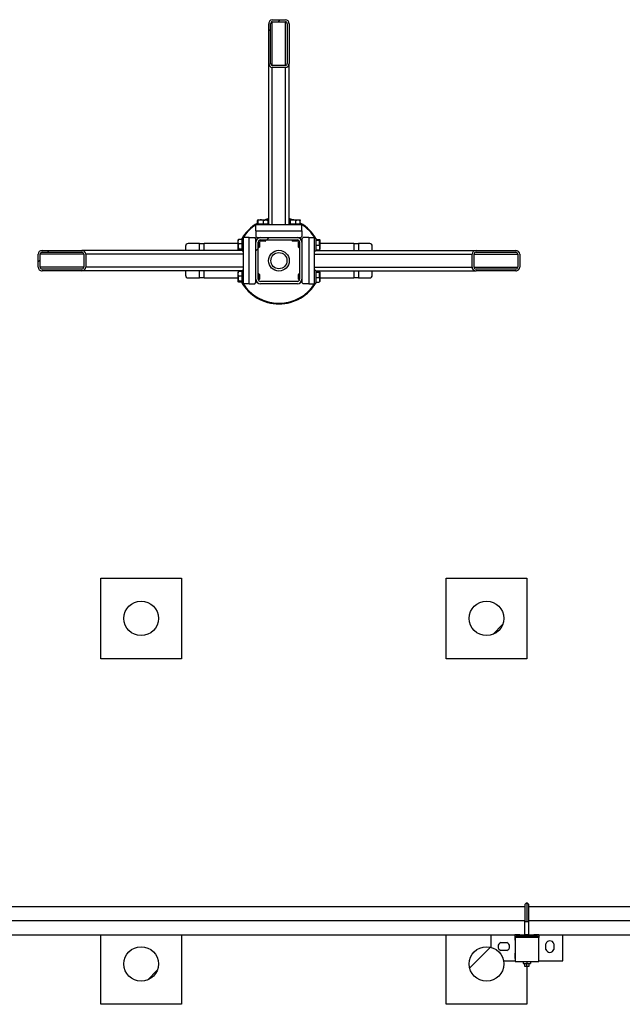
# Model space of a CAD drawing. Header units: millimetres. Extents: x 0 to 841, y 0 to 594.
# Tile 126 of 155: x 391 to 417, y 373 to 416. Entities that reach past the tile are written whole.
import ezdxf

# ---------------------------------------------------------------- set-up
doc = ezdxf.new("R2010")
doc.units = ezdxf.units.MM
doc.layers.add('TRAIT-FINS', color=9, linetype='Continuous')
doc.layers.add('TRAIT-FORT', color=4, linetype='Continuous', lineweight=25)

msp = doc.modelspace()

# ---------------------------------------------------------------- hatches: boundary and pattern name
at = {"layer": 'TRAIT-FINS'}
h = msp.add_hatch(dxfattribs=at)
h.set_pattern_fill('ANSI31', color=9, angle=3e-322, style=0)
edge = h.paths.add_edge_path(flags=0)
edge.add_line((402.57356, 413.75891), (402.57356, 415.4776))
edge.add_ellipse((402.42356, 415.4776), major_axis=(0, 0.1778), ratio=0.84366149, start_angle=270, end_angle=360)
edge.add_line((402.42356, 415.6554), (401.84856, 415.6554))
edge.add_ellipse((401.84856, 415.4776), major_axis=(0, 0.1778), ratio=0.84366149, start_angle=0, end_angle=90)
edge.add_line((401.69856, 415.4776), (401.69856, 413.75891))
edge.add_ellipse((401.84856, 413.75891), major_axis=(0, 0.1778), ratio=0.84366149, start_angle=90, end_angle=180)
edge.add_line((401.84856, 413.58111), (402.42356, 413.58111))
edge.add_ellipse((402.42356, 413.75891), major_axis=(0, 0.1778), ratio=0.84366149, start_angle=180, end_angle=270)
edge = h.paths.add_edge_path(flags=0)
edge.add_line((402.49856, 415.4776), (402.49856, 413.75891))
edge.add_ellipse((402.42356, 413.75891), major_axis=(0, 0.0889), ratio=0.84366149, start_angle=180, end_angle=270, ccw=False)
edge.add_line((402.42356, 413.67001), (401.84856, 413.67001))
edge.add_ellipse((401.84856, 413.75891), major_axis=(0, 0.0889), ratio=0.84366149, start_angle=90, end_angle=180, ccw=False)
edge.add_line((401.77356, 413.75891), (401.77356, 415.4776))
edge.add_ellipse((401.84856, 415.4776), major_axis=(0, 0.0889), ratio=0.84366149, start_angle=0, end_angle=90, ccw=False)
edge.add_line((401.84856, 415.5665), (402.42356, 415.5665))
edge.add_ellipse((402.42356, 415.4776), major_axis=(0, 0.0889), ratio=0.84366149, start_angle=-90, end_angle=0, ccw=False)
h = msp.add_hatch(dxfattribs=at)
h.set_pattern_fill('ANSI31', color=9, angle=3e-322, style=0)
edge = h.paths.add_edge_path(flags=0)
edge.add_arc((401.33606, 404.39612), 0.2, 180, 270)
edge.add_line((401.33606, 404.19612), (402.93606, 404.19612))
edge.add_arc((402.93606, 404.39612), 0.2, 270, 360)
edge.add_line((403.13606, 404.39612), (403.13606, 405.99612))
edge.add_arc((402.93606, 405.99612), 0.2, 0, 90)
edge.add_line((402.93606, 406.19612), (401.33606, 406.19612))
edge.add_arc((401.33606, 405.99612), 0.2, 90, 180)
edge.add_line((401.13606, 405.99612), (401.13606, 404.39612))
edge = h.paths.add_edge_path(flags=0)
edge.add_line((402.93606, 404.29612), (401.33606, 404.29612))
edge.add_arc((401.33606, 404.39612), 0.1, 180, 270, ccw=False)
edge.add_line((401.23606, 404.39612), (401.23606, 405.99612))
edge.add_arc((401.33606, 405.99612), 0.1, 90, 180, ccw=False)
edge.add_line((401.33606, 406.09612), (402.93606, 406.09612))
edge.add_arc((402.93606, 405.99612), 0.1, 0, 90, ccw=False)
edge.add_line((403.03606, 405.99612), (403.03606, 404.39612))
edge.add_arc((402.93606, 404.39612), 0.1, 270, 360, ccw=False)
h = msp.add_hatch(dxfattribs=at)
h.set_pattern_fill('ANSI31', color=9, angle=3e-322, style=0)
edge = h.paths.add_edge_path(flags=0)
edge.add_line((393.57327, 405.63362), (391.85457, 405.63362))
edge.add_ellipse((391.85457, 405.48362), major_axis=(-0.1778, 0), ratio=0.84366149, start_angle=270, end_angle=360)
edge.add_line((391.67678, 405.48362), (391.67678, 404.90862))
edge.add_ellipse((391.85457, 404.90862), major_axis=(-0.1778, 0), ratio=0.84366149, start_angle=0, end_angle=90)
edge.add_line((391.85457, 404.75862), (393.57327, 404.75862))
edge.add_ellipse((393.57327, 404.90862), major_axis=(-0.1778, 0), ratio=0.84366149, start_angle=90, end_angle=180)
edge.add_line((393.75107, 404.90862), (393.75107, 405.48362))
edge.add_ellipse((393.57327, 405.48362), major_axis=(-0.1778, 0), ratio=0.84366149, start_angle=180, end_angle=270)
edge = h.paths.add_edge_path(flags=0)
edge.add_line((391.85457, 405.55862), (393.57327, 405.55862))
edge.add_ellipse((393.57327, 405.48362), major_axis=(-0.0889, 0), ratio=0.84366149, start_angle=180, end_angle=270, ccw=False)
edge.add_line((393.66217, 405.48362), (393.66217, 404.90862))
edge.add_ellipse((393.57327, 404.90862), major_axis=(-0.0889, 0), ratio=0.84366149, start_angle=90, end_angle=180, ccw=False)
edge.add_line((393.57327, 404.83362), (391.85457, 404.83362))
edge.add_ellipse((391.85457, 404.90862), major_axis=(-0.0889, 0), ratio=0.84366149, start_angle=0, end_angle=90, ccw=False)
edge.add_line((391.76568, 404.90862), (391.76568, 405.48362))
edge.add_ellipse((391.85457, 405.48362), major_axis=(-0.0889, 0), ratio=0.84366149, start_angle=-90, end_angle=0, ccw=False)
h = msp.add_hatch(dxfattribs=at)
h.set_pattern_fill('ANSI31', color=9, angle=3e-322, style=0)
edge = h.paths.add_edge_path(flags=0)
edge.add_line((410.69885, 404.75862), (412.41755, 404.75862))
edge.add_ellipse((412.41755, 404.90862), major_axis=(0.1778, 0), ratio=0.84366149, start_angle=270, end_angle=360)
edge.add_line((412.59534, 404.90862), (412.59534, 405.48362))
edge.add_ellipse((412.41755, 405.48362), major_axis=(0.1778, 0), ratio=0.84366149, start_angle=0, end_angle=90)
edge.add_line((412.41755, 405.63362), (410.69885, 405.63362))
edge.add_ellipse((410.69885, 405.48362), major_axis=(0.1778, 0), ratio=0.84366149, start_angle=90, end_angle=180)
edge.add_line((410.52105, 405.48362), (410.52105, 404.90862))
edge.add_ellipse((410.69885, 404.90862), major_axis=(0.1778, 0), ratio=0.84366149, start_angle=180, end_angle=270)
edge = h.paths.add_edge_path(flags=0)
edge.add_line((412.41755, 404.83362), (410.69885, 404.83362))
edge.add_ellipse((410.69885, 404.90862), major_axis=(0.0889, 0), ratio=0.84366149, start_angle=180, end_angle=270, ccw=False)
edge.add_line((410.60995, 404.90862), (410.60995, 405.48362))
edge.add_ellipse((410.69885, 405.48362), major_axis=(0.0889, 0), ratio=0.84366149, start_angle=90, end_angle=180, ccw=False)
edge.add_line((410.69885, 405.55862), (412.41755, 405.55862))
edge.add_ellipse((412.41755, 405.48362), major_axis=(0.0889, 0), ratio=0.84366149, start_angle=0, end_angle=90, ccw=False)
edge.add_line((412.50645, 405.48362), (412.50645, 404.90862))
edge.add_ellipse((412.41755, 404.90862), major_axis=(0.0889, 0), ratio=0.84366149, start_angle=-90, end_angle=0, ccw=False)
h = msp.add_hatch(dxfattribs=at)
h.set_pattern_fill('ANSI31', color=9, style=0)
edge = h.paths.add_edge_path(flags=0)
edge.add_arc((396.15193, 389.6718), 0.75, 0, 360)
h = msp.add_hatch(dxfattribs=at)
h.set_pattern_fill('ANSI31', color=9, style=0)
edge = h.paths.add_edge_path(flags=0)
edge.add_arc((411.15193, 389.6718), 0.75, 0, 360)
h = msp.add_hatch(dxfattribs=at)
h.set_pattern_fill('ANSI31', color=9, style=0)
edge = h.paths.add_edge_path(flags=0)
edge.add_arc((396.15193, 374.6718), 0.75, 0, 360)
h = msp.add_hatch(dxfattribs=at)
h.set_pattern_fill('ANSI31', color=9, style=0)
edge = h.paths.add_edge_path(flags=0)
edge.add_arc((411.15193, 374.6718), 0.75, 0, 360)

# ---------------------------------------------------------------- linework, layer by layer
at = {"layer": 'TRAIT-FORT', "color": 4, "linetype": 'Continuous', "lineweight": 25}
for p, q in [((401.69856, 413.75891), (401.69856, 415.4776)), ((401.77356, 413.75891), (401.77356, 415.4776)), ((401.84856, 415.6554), (402.42356, 415.6554)), ((401.84856, 415.5665), (402.42356, 415.5665)), ((401.84856, 413.67001), (401.84856, 415.5665)), ((402.42356, 413.67001), (402.42356, 415.5665)), ((402.49856, 415.4776), (402.49856, 413.75891)), ((402.57356, 415.4776), (402.57356, 413.75891)), ((401.69856, 406.79612), (401.69856, 413.75891)), ((402.42356, 413.67001), (401.84856, 413.67001)), ((402.57356, 406.79612), (402.57356, 413.75891)), ((402.42356, 413.58111), (401.84856, 413.58111)), ((401.84856, 406.74612), (401.84856, 413.58111)), ((402.42356, 406.74612), (402.42356, 413.58111)), ((401.21004, 406.79612), (401.21004, 406.946)), ((401.23419, 406.97112), (401.22192, 406.96404)), ((401.23419, 406.97112), (401.63794, 406.97112)), ((401.24034, 406.79612), (401.24034, 406.946)), ((401.46636, 406.79612), (401.46636, 406.946)), ((401.6502, 406.96404), (401.63794, 406.97112)), ((401.66209, 406.79612), (401.66209, 406.946)), ((402.61004, 406.79612), (402.61004, 406.946)), ((402.63419, 406.97112), (402.62192, 406.96404)), ((402.63419, 406.97112), (403.03794, 406.97112)), ((402.64034, 406.79612), (402.64034, 406.946)), ((402.86636, 406.79612), (402.86636, 406.946)), ((403.0502, 406.96404), (403.03794, 406.97112)), ((403.06209, 406.79612), (403.06209, 406.946)), ((403.13606, 406.74612), (401.13606, 406.74612)), ((401.13606, 406.49612), (401.13606, 406.74612)), ((401.13606, 406.49612), (401.13606, 406.24612)), ((401.13606, 406.49612), (403.13606, 406.49612)), ((401.16106, 406.79612), (401.16106, 406.74612)), ((401.16106, 406.79612), (401.69009, 406.79612)), ((401.69009, 406.79612), (401.71106, 406.79612)), ((401.71106, 406.74612), (401.71106, 406.79612)), ((402.56106, 406.79612), (402.56106, 406.74612)), ((402.56106, 406.79612), (403.09009, 406.79612)), ((403.09009, 406.79612), (403.11106, 406.79612)), ((403.11106, 406.74612), (403.11106, 406.79612)), ((403.13606, 406.49612), (403.13606, 406.74612)), ((403.13606, 406.49612), (403.13606, 406.24612)), ((400.36814, 406.11026), (400.36106, 406.09799)), ((400.36106, 405.69424), (400.36106, 406.09799)), ((400.53606, 406.12214), (400.38617, 406.12214)), ((400.58606, 406.17112), (400.53606, 406.17112)), ((400.53606, 406.15014), (400.53606, 406.17112)), ((400.53606, 405.62112), (400.53606, 406.15014)), ((400.83606, 406.19612), (400.58606, 406.19612)), ((400.58606, 406.19612), (400.58606, 404.19612)), ((400.83606, 406.19612), (401.08606, 406.19612)), ((400.83606, 404.19612), (400.83606, 406.19612)), ((401.13606, 406.14612), (401.08606, 406.19612)), ((401.13606, 406.24612), (401.18606, 406.19612)), ((401.13606, 405.99612), (401.13606, 406.14612)), ((401.13763, 406.02112), (401.13606, 406.02112)), ((401.13606, 404.39612), (401.13606, 405.99612)), ((401.18606, 406.19612), (401.33606, 406.19612)), ((401.23606, 404.39612), (401.23606, 405.99612)), ((401.26856, 406.02112), (401.23924, 406.02112)), ((401.28606, 406.00362), (401.26856, 406.02112)), ((401.26856, 405.77112), (401.26856, 406.02112)), ((401.28606, 406.00362), (401.28606, 405.78862)), ((401.31106, 406.19612), (401.31106, 406.19455)), ((401.31106, 406.09294), (401.31106, 406.06362)), ((401.31106, 406.06362), (401.32856, 406.04612)), ((401.31106, 406.06362), (401.56106, 406.06362)), ((401.54356, 406.04612), (401.32856, 406.04612)), ((401.33606, 406.19612), (402.93606, 406.19612)), ((401.33606, 406.09612), (402.93606, 406.09612)), ((401.54356, 406.04612), (401.56106, 406.06362)), ((401.56106, 406.06362), (401.56106, 406.09612)), ((402.71106, 406.09612), (402.71106, 406.06362)), ((402.71106, 406.06362), (402.72856, 406.04612)), ((402.71106, 406.06362), (402.96106, 406.06362)), ((402.94356, 406.04612), (402.72856, 406.04612)), ((402.93606, 406.19612), (403.08606, 406.19612)), ((402.94356, 406.04612), (402.96106, 406.06362)), ((402.96106, 406.19455), (402.96106, 406.19612)), ((402.96106, 406.06362), (402.96106, 406.09294)), ((403.00356, 406.02112), (402.98606, 406.00362)), ((402.98606, 405.78862), (402.98606, 406.00362)), ((403.03289, 406.02112), (403.00356, 406.02112)), ((403.00356, 406.02112), (403.00356, 405.77112)), ((403.03606, 405.99612), (403.03606, 404.39612)), ((403.08606, 406.19612), (403.13606, 406.24612)), ((403.13606, 406.02112), (403.13449, 406.02112)), ((403.18606, 406.19612), (403.13606, 406.14612)), ((403.13606, 406.14612), (403.13606, 405.99612)), ((403.13606, 405.99612), (403.13606, 404.39612)), ((403.43606, 406.19612), (403.18606, 406.19612)), ((403.43606, 406.19612), (403.43606, 404.19612)), ((403.43606, 406.19612), (403.68606, 406.19612)), ((403.68606, 404.19612), (403.68606, 406.19612)), ((403.73606, 406.17112), (403.68606, 406.17112)), ((403.73606, 406.17112), (403.73606, 405.64209)), ((403.73606, 406.12214), (403.88595, 406.12214)), ((403.73606, 406.09184), (403.88595, 406.09184)), ((403.91106, 406.09799), (403.90398, 406.11026)), ((403.91106, 406.09799), (403.91106, 405.69424)), ((391.85457, 405.63362), (393.57327, 405.63362)), ((391.85457, 405.55862), (393.57327, 405.55862)), ((400.53606, 405.63362), (393.57327, 405.63362)), ((398.08295, 405.82112), (398.08295, 405.63362)), ((398.68606, 405.94612), (398.19121, 405.94612)), ((398.68606, 405.94612), (398.88606, 405.94612)), ((398.68606, 405.63362), (398.68606, 405.94612)), ((400.36106, 405.94612), (398.88606, 405.94612)), ((398.88606, 405.63362), (398.88606, 405.94612)), ((400.36106, 405.69424), (400.36814, 405.68198)), ((400.53606, 405.92642), (400.38617, 405.92642)), ((400.53606, 405.7004), (400.38617, 405.7004)), ((400.53606, 405.67009), (400.38617, 405.67009)), ((400.53606, 405.62112), (400.58606, 405.62112)), ((401.23606, 405.77112), (401.26856, 405.77112)), ((401.26856, 405.77112), (401.28606, 405.78862)), ((402.98606, 405.78862), (403.00356, 405.77112)), ((403.00356, 405.77112), (403.03606, 405.77112)), ((403.68606, 405.62112), (403.73606, 405.62112)), ((403.73606, 405.86582), (403.88595, 405.86582)), ((403.73606, 405.67009), (403.88595, 405.67009)), ((403.73606, 405.64209), (403.73606, 405.62112)), ((403.73606, 405.63362), (410.69885, 405.63362)), ((403.90398, 405.68198), (403.91106, 405.69424)), ((405.38606, 405.94612), (403.91106, 405.94612)), ((405.38606, 405.94612), (405.58606, 405.94612)), ((405.38606, 405.94612), (405.38606, 405.63362)), ((406.08092, 405.94612), (405.58606, 405.94612)), ((405.58606, 405.94612), (405.58606, 405.63362)), ((406.18917, 405.63362), (406.18917, 405.82112)), ((410.69885, 405.63362), (412.41755, 405.63362)), ((410.69885, 405.55862), (412.41755, 405.55862)), ((391.67678, 404.90862), (391.67678, 405.48362)), ((391.76568, 404.90862), (391.76568, 405.48362)), ((393.66217, 405.48362), (391.76568, 405.48362)), ((393.66217, 405.48362), (393.66217, 404.90862)), ((393.75107, 405.48362), (393.75107, 404.90862)), ((400.58606, 405.48362), (393.75107, 405.48362)), ((403.68606, 405.48362), (410.52105, 405.48362)), ((410.52105, 404.90862), (410.52105, 405.48362)), ((410.60995, 404.90862), (410.60995, 405.48362)), ((410.60995, 405.48362), (412.50645, 405.48362)), ((412.50645, 405.48362), (412.50645, 404.90862)), ((412.59534, 405.48362), (412.59534, 404.90862)), ((393.66217, 404.90862), (391.76568, 404.90862)), ((393.57327, 404.83362), (391.85457, 404.83362)), ((393.57327, 404.75862), (391.85457, 404.75862)), ((400.53606, 404.75862), (393.57327, 404.75862)), ((400.58606, 404.90862), (393.75107, 404.90862)), ((398.08295, 404.75862), (398.08295, 404.57112)), ((398.68606, 404.44612), (398.68606, 404.75862)), ((398.88606, 404.44612), (398.88606, 404.75862)), ((400.36814, 404.71026), (400.36106, 404.69799)), ((400.36106, 404.29424), (400.36106, 404.69799)), ((400.53606, 404.72214), (400.38617, 404.72214)), ((400.58606, 404.77112), (400.53606, 404.77112)), ((400.53606, 404.75014), (400.53606, 404.77112)), ((400.53606, 404.22112), (400.53606, 404.75014)), ((403.68606, 404.90862), (410.52105, 404.90862)), ((403.73606, 404.77112), (403.68606, 404.77112)), ((403.73606, 404.77112), (403.73606, 404.24209)), ((403.73606, 404.75862), (410.69885, 404.75862)), ((403.73606, 404.72214), (403.88595, 404.72214)), ((403.73606, 404.69184), (403.88595, 404.69184)), ((403.91106, 404.69799), (403.90398, 404.71026)), ((403.91106, 404.69799), (403.91106, 404.29424)), ((405.38606, 404.75862), (405.38606, 404.44612)), ((405.58606, 404.75862), (405.58606, 404.44612)), ((406.18917, 404.57112), (406.18917, 404.75862)), ((410.60995, 404.90862), (412.50645, 404.90862)), ((412.41755, 404.83362), (410.69885, 404.83362)), ((412.41755, 404.75862), (410.69885, 404.75862)), ((398.19121, 404.44612), (398.68606, 404.44612)), ((398.88606, 404.44612), (398.68606, 404.44612)), ((398.88606, 404.44612), (400.36106, 404.44612)), ((400.36106, 404.29424), (400.36814, 404.28198)), ((400.53606, 404.52642), (400.38617, 404.52642)), ((400.53606, 404.3004), (400.38617, 404.3004)), ((400.53606, 404.27009), (400.38617, 404.27009)), ((401.13606, 404.24612), (401.13606, 404.39612)), ((401.13606, 404.37112), (401.13763, 404.37112)), ((401.26856, 404.62112), (401.23606, 404.62112)), ((401.23924, 404.37112), (401.26856, 404.37112)), ((401.28606, 404.60362), (401.26856, 404.62112)), ((401.26856, 404.37112), (401.26856, 404.62112)), ((401.26856, 404.37112), (401.28606, 404.38862)), ((401.28606, 404.60362), (401.28606, 404.38862)), ((402.93606, 404.29612), (401.33606, 404.29612)), ((403.00356, 404.62112), (402.98606, 404.60362)), ((402.98606, 404.38862), (402.98606, 404.60362)), ((402.98606, 404.38862), (403.00356, 404.37112)), ((403.03606, 404.62112), (403.00356, 404.62112)), ((403.00356, 404.62112), (403.00356, 404.37112)), ((403.00356, 404.37112), (403.03289, 404.37112)), ((403.13449, 404.37112), (403.13606, 404.37112)), ((403.13606, 404.39612), (403.13606, 404.24612)), ((403.73606, 404.46582), (403.88595, 404.46582)), ((403.73606, 404.27009), (403.88595, 404.27009)), ((403.90398, 404.28198), (403.91106, 404.29424)), ((403.91106, 404.44612), (405.38606, 404.44612)), ((405.58606, 404.44612), (405.38606, 404.44612)), ((405.58606, 404.44612), (406.08092, 404.44612)), ((400.53606, 404.22112), (400.58606, 404.22112)), ((400.83606, 404.19612), (400.58606, 404.19612)), ((400.83606, 404.19612), (401.08606, 404.19612)), ((401.08606, 404.19612), (401.13606, 404.24612)), ((402.93606, 404.19612), (401.33606, 404.19612)), ((403.13606, 404.24612), (403.18606, 404.19612)), ((403.43606, 404.19612), (403.18606, 404.19612)), ((403.43606, 404.19612), (403.68606, 404.19612)), ((403.68606, 404.22112), (403.73606, 404.22112)), ((403.73606, 404.24209), (403.73606, 404.22112)), ((394.40193, 387.9218), (394.40193, 391.4218)), ((394.40193, 391.4218), (397.90193, 391.4218)), ((397.90193, 391.4218), (397.90193, 387.9218)), ((409.40193, 387.9218), (409.40193, 391.4218)), ((409.40193, 391.4218), (412.90193, 391.4218)), ((412.90193, 391.4218), (412.90193, 387.9218)), ((397.90193, 387.9218), (394.40193, 387.9218)), ((412.90193, 387.9218), (409.40193, 387.9218)), ((412.81443, 377.15005), (337.98943, 377.15005)), ((412.81443, 377.2248), (412.81443, 376.52105)), ((412.90193, 377.3123), (412.90193, 376.52105)), ((412.98943, 376.52105), (412.98943, 377.2248)), ((427.01485, 377.15005), (412.98943, 377.15005)), ((412.81443, 376.5468), (359.1093, 376.5468)), ((412.81443, 376.52105), (412.90193, 376.52105)), ((412.81443, 375.9498), (412.81443, 376.52105)), ((412.90193, 376.52105), (412.98943, 376.52105)), ((418.19457, 376.5468), (412.98943, 376.5468)), ((412.98943, 375.9498), (412.98943, 376.52105)), ((338.41818, 375.94355), (412.38568, 375.94355)), ((394.40193, 372.9218), (394.40193, 375.94355)), ((397.90193, 375.94355), (397.90193, 372.9218)), ((409.40193, 372.9218), (409.40193, 375.94355)), ((411.33943, 375.94355), (411.33943, 375.39799)), ((412.38568, 375.94355), (412.38568, 375.70605)), ((412.59818, 375.94355), (412.38568, 375.94355)), ((412.38568, 375.70605), (412.39318, 375.70605)), ((413.41818, 375.81855), (412.39318, 375.81855)), ((412.39318, 375.81855), (412.39318, 374.78605)), ((412.43568, 375.81855), (412.43568, 375.89355)), ((412.43568, 375.89355), (413.36818, 375.89355)), ((412.59818, 375.94355), (412.80193, 375.94355)), ((412.59818, 375.94355), (412.61318, 375.92855)), ((413.19068, 375.92855), (412.61318, 375.92855)), ((412.80193, 375.9498), (412.80193, 375.92855)), ((412.80193, 375.9498), (412.90193, 375.9498)), ((412.80193, 375.89355), (412.80193, 375.81855)), ((412.90193, 375.9498), (413.00193, 375.9498)), ((412.90193, 375.92855), (412.90193, 375.9498)), ((412.90193, 375.81855), (412.90193, 375.89355)), ((413.00193, 375.92855), (413.00193, 375.9498)), ((413.00193, 375.94355), (413.20568, 375.94355)), ((413.00193, 375.81855), (413.00193, 375.89355)), ((413.19068, 375.92855), (413.20568, 375.94355)), ((413.41818, 375.94355), (413.20568, 375.94355)), ((413.36818, 375.89355), (413.36818, 375.81855)), ((413.41818, 375.94355), (427.01485, 375.94355)), ((413.41818, 375.94355), (413.41818, 375.81855)), ((413.41818, 374.78605), (413.41818, 375.81855)), ((414.46443, 374.8023), (414.46443, 375.94355)), ((411.77693, 375.6023), (412.02693, 375.6023)), ((412.02693, 375.2523), (411.77693, 375.2523)), ((413.72693, 375.3023), (413.72693, 375.5523)), ((414.07693, 375.5523), (414.07693, 375.3023)), ((411.89049, 374.8023), (412.39318, 374.8023)), ((412.38568, 375.14855), (412.38568, 374.91105)), ((412.39318, 375.14855), (412.38568, 375.14855)), ((412.38568, 374.91105), (412.39318, 374.91105)), ((412.39318, 374.78605), (413.41818, 374.78605)), ((412.73943, 374.78605), (412.73943, 374.69855)), ((412.90193, 374.78605), (412.90193, 374.69855)), ((413.06443, 374.78605), (413.06443, 374.69855)), ((413.41818, 374.8023), (414.46443, 374.8023)), ((412.73943, 374.69855), (412.90193, 374.69855)), ((412.80193, 374.69855), (412.80193, 374.5748)), ((412.80193, 374.5748), (412.90193, 374.5748)), ((412.90193, 374.69855), (413.06443, 374.69855)), ((412.90193, 374.5748), (412.90193, 374.69855)), ((412.90193, 374.5748), (412.90193, 372.9218)), ((412.90193, 374.5748), (413.00193, 374.5748)), ((413.00193, 374.5748), (413.00193, 374.69855)), ((397.90193, 372.9218), (394.40193, 372.9218)), ((412.90193, 372.9218), (409.40193, 372.9218))]:
    msp.add_line(p, q, dxfattribs=at)
at = {"layer": 'TRAIT-FORT', "color": 4, "linetype": 'Continuous', "lineweight": 25, "flags": 128}
for points in [[(401.69856, 406.99364), (401.69173, 406.99197), (401.61464, 406.97112)], [(402.65748, 406.97112), (402.57719, 406.99275), (402.57356, 406.99364)]]:
    msp.add_lwpolyline(points, dxfattribs=at)
at = {"layer": 'TRAIT-FORT', "color": 4, "linetype": 'Continuous', "lineweight": 25}
for centre, radius in [((402.13606, 405.19612), 0.45), ((402.13606, 405.19612), 0.35), ((396.15193, 389.6718), 0.75), ((411.15193, 389.6718), 0.75), ((396.15193, 374.6718), 0.75), ((411.15193, 374.6718), 0.75)]:
    msp.add_circle(centre, radius, dxfattribs=at)
for centre, radius, start, end in [((402.13606, 405.19612), 1.875, 119.595904, 150.404096), ((402.13606, 405.19612), 1.875, 103.493399, 108.796905), ((402.13606, 405.19612), 1.875, 71.203095, 76.506601), ((402.13606, 405.19612), 1.875, 29.595904, 60.404096), ((402.13606, 405.19612), 1.85, 121.804802, 148.195198), ((402.13606, 405.19612), 1.85, 31.804802, 58.195198), ((401.33606, 405.99612), 0.2, 90, 180), ((401.33606, 405.99612), 0.1, 90, 180), ((402.93606, 405.99612), 0.2, 0, 90), ((402.93606, 405.99612), 0.1, 0, 90), ((398.20023, 405.82893), 0.11753, 94.40195, 183.811261), ((406.0719, 405.82893), 0.11753, 356.188739, 85.59805), ((398.20023, 404.56331), 0.11753, 176.188739, 265.59805), ((402.13606, 405.19612), 1.875, 209.595904, 330.404096), ((401.33606, 404.39612), 0.2, 180, 270), ((401.33606, 404.39612), 0.1, 180, 270), ((402.93606, 404.39612), 0.2, 270, 0), ((402.93606, 404.39612), 0.1, 270, 0), ((406.0719, 404.56331), 0.11753, 274.40195, 3.811261), ((402.13606, 405.19612), 1.85, 211.804802, 328.195198), ((412.90193, 377.2248), 0.0875, 90, 180), ((412.90193, 377.2248), 0.0875, 360, 90), ((413.90193, 375.4923), 0.185, 18.924644, 161.075356), ((411.83693, 375.4273), 0.185, 108.924644, 251.075356), ((411.96693, 375.4273), 0.185, 288.924644, 71.075356), ((413.90193, 375.3623), 0.185, 198.924644, 270), ((413.90193, 375.3623), 0.185, 270, 341.075356)]:
    msp.add_arc(centre, radius, start, end, dxfattribs=at)
for centre, major_axis, start_param, end_param in [((401.84856, 415.4776), (0, 0.1778), 0, 1.57079633), ((401.84856, 415.4776), (0, 0.0889), 0, 1.57079633), ((402.42356, 415.4776), (0, 0.1778), 4.71238898, 6.28318531), ((402.42356, 415.4776), (0, 0.0889), 4.71238898, 6.28318531), ((401.84856, 413.75891), (0, 0.1778), 1.57079633, 3.14159265), ((401.84856, 413.75891), (0, 0.0889), 1.57079633, 3.14159265), ((402.42356, 413.75891), (0, 0.1778), 3.14159265, 4.71238898), ((402.42356, 413.75891), (0, 0.0889), 3.14159265, 4.71238898), ((391.85457, 405.48362), (-0.1778, 0), 4.71238898, 6.28318531), ((391.85457, 405.48362), (-0.0889, 0), 4.71238898, 6.28318531), ((393.57327, 405.48362), (-0.1778, 0), 3.14159265, 4.71238898), ((393.57327, 405.48362), (-0.0889, 0), 3.14159265, 4.71238898), ((410.69885, 405.48362), (0.1778, 0), 1.57079633, 3.14159265), ((410.69885, 405.48362), (0.0889, 0), 1.57079633, 3.14159265), ((412.41755, 405.48362), (0.1778, 0), 0, 1.57079633), ((412.41755, 405.48362), (0.0889, 0), 0, 1.57079633), ((391.85457, 404.90862), (-0.1778, 0), 0, 1.57079633), ((391.85457, 404.90862), (-0.0889, 0), 0, 1.57079633), ((393.57327, 404.90862), (-0.1778, 0), 1.57079633, 3.14159265), ((393.57327, 404.90862), (-0.0889, 0), 1.57079633, 3.14159265), ((410.69885, 404.90862), (0.1778, 0), 3.14159265, 4.71238898), ((410.69885, 404.90862), (0.0889, 0), 3.14159265, 4.71238898), ((412.41755, 404.90862), (0.0889, 0), 4.71238898, 6.28318531), ((412.41755, 404.90862), (0.1778, 0), 4.71238898, 6.28318531)]:
    msp.add_ellipse(centre, major_axis=major_axis, ratio=0.84366149, start_param=start_param, end_param=end_param, dxfattribs=at)
for points, knots in [([(401.21004, 406.946), (401.21389, 406.9536), (401.22027, 406.96616), (401.22952, 406.96499), (401.23574, 406.95627), (401.23932, 406.94828), (401.24034, 406.946)], [0, 0, 0, 0, 0.38554949, 0.63764185, 0.89654625, 1, 1, 1, 1]), ([(401.46636, 406.946), (401.44675, 406.95149), (401.40709, 406.96257), (401.34832, 406.96662), (401.29215, 406.96067), (401.25771, 406.95092), (401.24034, 406.946)], [0, 0, 0, 0, 0.26460494, 0.53494775, 0.76534312, 1, 1, 1, 1]), ([(401.46636, 406.946), (401.48335, 406.95149), (401.51769, 406.96257), (401.56858, 406.96662), (401.61722, 406.96067), (401.64704, 406.95092), (401.66209, 406.946)], [0, 0, 0, 0, 0.26460494, 0.53494775, 0.76534313, 1, 1, 1, 1]), ([(401.65017, 406.96346), (401.6505, 406.96346), (401.65349, 406.96348), (401.65748, 406.95604), (401.66106, 406.94823), (401.66209, 406.946)], [0, 0, 0, 0, 0.08223705, 0.73797741, 1, 1, 1, 1]), ([(402.61004, 406.946), (402.61389, 406.9536), (402.62027, 406.96616), (402.62952, 406.96499), (402.63574, 406.95627), (402.63932, 406.94828), (402.64034, 406.946)], [0, 0, 0, 0, 0.38554949, 0.63764185, 0.89654625, 1, 1, 1, 1]), ([(402.86636, 406.946), (402.84675, 406.95149), (402.80709, 406.96257), (402.74832, 406.96662), (402.69215, 406.96067), (402.65771, 406.95092), (402.64034, 406.946)], [0, 0, 0, 0, 0.26460494, 0.53494775, 0.76534312, 1, 1, 1, 1]), ([(402.86636, 406.946), (402.88335, 406.95149), (402.91769, 406.96257), (402.96858, 406.96662), (403.01722, 406.96067), (403.04704, 406.95092), (403.06209, 406.946)], [0, 0, 0, 0, 0.26460494, 0.53494775, 0.76534313, 1, 1, 1, 1]), ([(403.05017, 406.96346), (403.0505, 406.96346), (403.05349, 406.96348), (403.05748, 406.95604), (403.06106, 406.94823), (403.06209, 406.946)], [0, 0, 0, 0, 0.08223705, 0.73797741, 1, 1, 1, 1]), ([(400.38617, 405.92642), (400.38069, 405.94341), (400.36961, 405.97775), (400.36556, 406.02863), (400.37151, 406.07728), (400.38126, 406.1071), (400.38617, 406.12214)], [0, 0, 0, 0, 0.264604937, 0.534947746, 0.765343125, 1, 1, 1, 1]), ([(400.36872, 406.11023), (400.36872, 406.11056), (400.3687, 406.11355), (400.37614, 406.11754), (400.38395, 406.12112), (400.38617, 406.12214)], [0, 0, 0, 0, 0.08223705, 0.73797741, 1, 1, 1, 1]), ([(403.88595, 406.12214), (403.89354, 406.11829), (403.9061, 406.11191), (403.90493, 406.10266), (403.89621, 406.09644), (403.88823, 406.09286), (403.88595, 406.09184)], [0, 0, 0, 0, 0.38554949, 0.63764185, 0.89654625, 1, 1, 1, 1]), ([(403.88595, 405.86582), (403.89143, 405.88543), (403.90251, 405.92509), (403.90657, 405.98386), (403.90061, 406.04003), (403.89087, 406.07446), (403.88595, 406.09184)], [0, 0, 0, 0, 0.264604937, 0.534947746, 0.765343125, 1, 1, 1, 1]), ([(400.38617, 405.67009), (400.37858, 405.67395), (400.36602, 405.68033), (400.36719, 405.68957), (400.37591, 405.6958), (400.3839, 405.69937), (400.38617, 405.7004)], [0, 0, 0, 0, 0.38554949, 0.63764185, 0.89654625, 1, 1, 1, 1]), ([(400.38617, 405.92642), (400.38069, 405.9068), (400.36961, 405.86714), (400.36556, 405.80838), (400.37151, 405.75221), (400.38126, 405.71777), (400.38617, 405.7004)], [0, 0, 0, 0, 0.264604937, 0.534947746, 0.765343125, 1, 1, 1, 1]), ([(403.88595, 405.86582), (403.89143, 405.84883), (403.90251, 405.81449), (403.90657, 405.7636), (403.90061, 405.71496), (403.89087, 405.68514), (403.88595, 405.67009)], [0, 0, 0, 0, 0.264604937, 0.534947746, 0.765343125, 1, 1, 1, 1]), ([(403.9034, 405.68201), (403.9034, 405.68167), (403.90342, 405.67869), (403.89599, 405.67469), (403.88818, 405.67112), (403.88595, 405.67009)], [0, 0, 0, 0, 0.08223705, 0.73797741, 1, 1, 1, 1]), ([(400.38617, 404.52642), (400.38069, 404.54341), (400.36961, 404.57775), (400.36556, 404.62863), (400.37151, 404.67728), (400.38126, 404.7071), (400.38617, 404.72214)], [0, 0, 0, 0, 0.264604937, 0.534947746, 0.765343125, 1, 1, 1, 1]), ([(400.36872, 404.71023), (400.36872, 404.71056), (400.3687, 404.71355), (400.37614, 404.71754), (400.38395, 404.72112), (400.38617, 404.72214)], [0, 0, 0, 0, 0.08223705, 0.73797741, 1, 1, 1, 1]), ([(403.88595, 404.72214), (403.89354, 404.71829), (403.9061, 404.71191), (403.90493, 404.70266), (403.89621, 404.69644), (403.88823, 404.69286), (403.88595, 404.69184)], [0, 0, 0, 0, 0.38554949, 0.63764185, 0.89654625, 1, 1, 1, 1]), ([(403.88595, 404.46582), (403.89143, 404.48543), (403.90251, 404.52509), (403.90657, 404.58386), (403.90061, 404.64003), (403.89087, 404.67446), (403.88595, 404.69184)], [0, 0, 0, 0, 0.264604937, 0.534947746, 0.765343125, 1, 1, 1, 1]), ([(400.38617, 404.27009), (400.37858, 404.27395), (400.36602, 404.28033), (400.36719, 404.28957), (400.37591, 404.2958), (400.3839, 404.29937), (400.38617, 404.3004)], [0, 0, 0, 0, 0.38554949, 0.63764185, 0.89654625, 1, 1, 1, 1]), ([(400.38617, 404.52642), (400.38069, 404.5068), (400.36961, 404.46714), (400.36556, 404.40838), (400.37151, 404.35221), (400.38126, 404.31777), (400.38617, 404.3004)], [0, 0, 0, 0, 0.264604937, 0.534947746, 0.765343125, 1, 1, 1, 1]), ([(403.88595, 404.46582), (403.89143, 404.44883), (403.90251, 404.41449), (403.90657, 404.3636), (403.90061, 404.31496), (403.89087, 404.28514), (403.88595, 404.27009)], [0, 0, 0, 0, 0.264604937, 0.534947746, 0.765343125, 1, 1, 1, 1]), ([(403.9034, 404.28201), (403.9034, 404.28167), (403.90342, 404.27869), (403.89599, 404.27469), (403.88818, 404.27112), (403.88595, 404.27009)], [0, 0, 0, 0, 0.08223705, 0.73797741, 1, 1, 1, 1])]:
    msp.add_open_spline(points, degree=3, knots=knots, dxfattribs=at)

doc.saveas('drawing.dxf')
